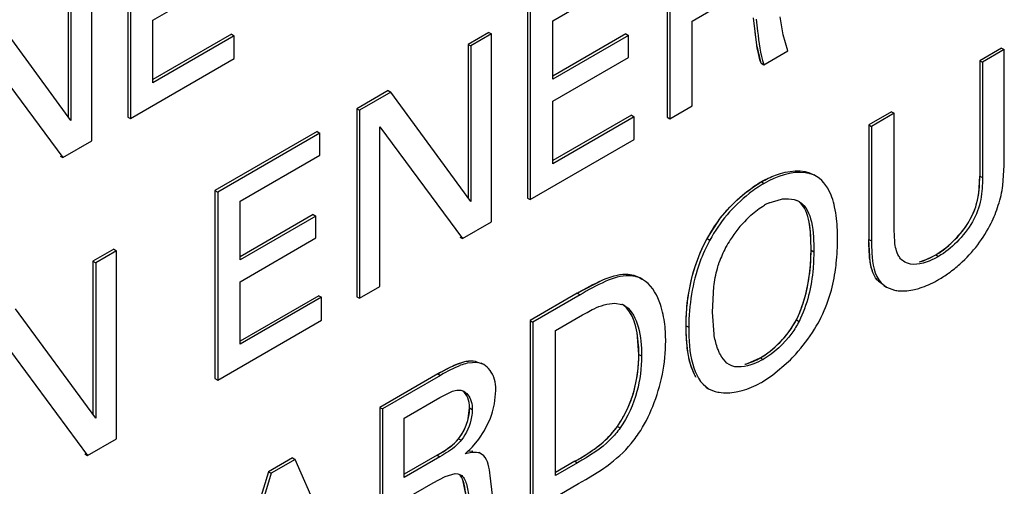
# Model space of a CAD drawing. Header units: inches. Extents: x 0 to 34, y 0 to 22.
# Tile 82 of 139: x 24.0512 to 24.2338, y 15.0049 to 15.0914. Entities that reach past the tile are written whole.
import ezdxf

# ---------------------------------------------------------------- set-up
doc = ezdxf.new("R2010")
doc.units = ezdxf.units.IN
doc.header["$LTSCALE"] = 1.87
doc.header["$MEASUREMENT"] = 0
doc.layers.get('0').update_dxf_attribs({"linetype": 'CONTINUOUS'})

msp = doc.modelspace()

# ---------------------------------------------------------------- linework, layer by layer
at = {"color": 7, "linetype": 'CONTINUOUS'}
for p, q in [((24.0712335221, 15.1082182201), (24.0712335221, 15.0733674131)), ((24.0717346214, 15.1079288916), (24.0717346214, 15.0730780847)), ((24.1713274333, 15.1081710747), (24.1713274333, 15.0733214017)), ((24.1718285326, 15.1078817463), (24.1718285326, 15.0730320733)), ((24.064551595, 15.0689306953), (24.064551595, 15.1037815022)), ((24.0602046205, 15.1018502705), (24.0602046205, 15.0734188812)), ((24.0607057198, 15.1015609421), (24.0607057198, 15.0727350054)), ((24.0759114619, 15.0913258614), (24.0899622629, 15.0994386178)), ((24.1500869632, 15.0912313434), (24.1648419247, 15.0997506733)), ((24.175962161, 15.0911551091), (24.1812369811, 15.0942007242)), ((24.0607057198, 15.0727350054), (24.0458633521, 15.092991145)), ((24.145404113, 15.0932032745), (24.145404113, 15.0583536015)), ((24.1459052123, 15.092913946), (24.1459052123, 15.0580642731)), ((24.1876696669, 15.088742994), (24.187334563, 15.091787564)), ((24.1928484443, 15.0885921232), (24.192248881, 15.0919220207)), ((24.0759114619, 15.0797319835), (24.0759114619, 15.0913258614)), ((24.1500869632, 15.0803677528), (24.1500869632, 15.0912313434)), ((24.175962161, 15.0754187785), (24.175962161, 15.0911551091)), ((24.0905061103, 15.0887374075), (24.0759114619, 15.0803106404)), ((24.0910072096, 15.088448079), (24.0759114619, 15.0797319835)), ((24.0905061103, 15.0887374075), (24.0910072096, 15.088448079)), ((24.0910072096, 15.0842058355), (24.0910072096, 15.088448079)), ((24.1382201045, 15.089055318), (24.1343742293, 15.0868347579)), ((24.1387212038, 15.0887659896), (24.1348753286, 15.0865454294)), ((24.1382201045, 15.089055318), (24.1387212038, 15.0887659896)), ((24.1387212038, 15.0539163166), (24.1387212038, 15.0887659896)), ((24.1636307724, 15.0887664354), (24.1500869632, 15.0809464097)), ((24.1641318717, 15.0884771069), (24.1500869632, 15.0803677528)), ((24.1636307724, 15.0887664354), (24.1641318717, 15.0884771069)), ((24.1641318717, 15.0844231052), (24.1641318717, 15.0884771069)), ((24.1936958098, 15.0856579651), (24.1928484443, 15.0885921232)), ((24.0438589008, 15.0865732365), (24.0592001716, 15.0658408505)), ((24.1343742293, 15.0868347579), (24.1348753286, 15.0865454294)), ((24.1343742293, 15.0868347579), (24.1343742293, 15.05841439)), ((24.1348753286, 15.0865454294), (24.1348753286, 15.0577308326)), ((24.1892164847, 15.083071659), (24.1936958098, 15.0856579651)), ((24.2333416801, 15.0861485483), (24.2292846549, 15.0838060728)), ((24.2338427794, 15.0858592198), (24.2297857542, 15.0835167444)), ((24.2333416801, 15.0861485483), (24.2338427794, 15.0858592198)), ((24.2338427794, 15.0643758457), (24.2338427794, 15.0858592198)), ((24.0717346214, 15.0730780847), (24.0910072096, 15.0842058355)), ((24.1500869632, 15.0763137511), (24.1641318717, 15.0844231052)), ((24.1887153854, 15.0833609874), (24.1892164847, 15.083071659)), ((24.2292846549, 15.0838060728), (24.2297857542, 15.0835167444)), ((24.2292846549, 15.0838060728), (24.2292846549, 15.0624213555)), ((24.2297857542, 15.0835167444), (24.2297857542, 15.062132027)), ((24.1195328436, 15.0782655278), (24.1137208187, 15.0749097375)), ((24.1200339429, 15.0779761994), (24.114221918, 15.074620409)), ((24.1195328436, 15.0782655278), (24.1200339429, 15.0779761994)), ((24.1348753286, 15.0577308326), (24.1200339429, 15.0779761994)), ((24.1500869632, 15.0647198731), (24.1500869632, 15.0763137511)), ((24.1718285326, 15.0730320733), (24.175962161, 15.0754187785)), ((24.1137208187, 15.0749097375), (24.114221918, 15.074620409)), ((24.1137208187, 15.0749097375), (24.1137208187, 15.0400600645)), ((24.114221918, 15.074620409), (24.114221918, 15.039770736)), ((24.1646767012, 15.0737224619), (24.1500869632, 15.06529853)), ((24.1646767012, 15.0737224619), (24.1651778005, 15.0734331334)), ((24.2129033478, 15.0743477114), (24.2087215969, 15.0719332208)), ((24.2134044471, 15.0740583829), (24.2092226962, 15.0716438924)), ((24.2129033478, 15.0743477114), (24.2134044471, 15.0740583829)), ((24.2134044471, 15.0524854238), (24.2134044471, 15.0740583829)), ((24.0712335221, 15.0733674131), (24.0717346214, 15.0730780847)), ((24.1651778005, 15.0734331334), (24.1500869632, 15.0647198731)), ((24.1651778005, 15.0691920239), (24.1651778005, 15.0734331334)), ((24.1713274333, 15.0733214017), (24.1718285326, 15.0730320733)), ((24.2087215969, 15.0719332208), (24.2092226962, 15.0716438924)), ((24.2087215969, 15.0719332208), (24.2087215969, 15.0506925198)), ((24.106364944, 15.0706625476), (24.0874282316, 15.0597287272)), ((24.1068660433, 15.0703732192), (24.0879293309, 15.0594393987)), ((24.106364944, 15.0706625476), (24.1068660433, 15.0703732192)), ((24.1068660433, 15.0662761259), (24.1068660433, 15.0703732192)), ((24.1180294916, 15.0715696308), (24.1333697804, 15.0508264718)), ((24.1180294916, 15.0419691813), (24.1180294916, 15.0715696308)), ((24.2092226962, 15.0716438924), (24.2092226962, 15.0504031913)), ((24.0592001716, 15.0658408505), (24.064551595, 15.0689306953)), ((24.1459052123, 15.0580642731), (24.1651778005, 15.0691920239)), ((24.0921100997, 15.0577562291), (24.1068660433, 15.0662761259)), ((24.0586990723, 15.0661301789), (24.0592001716, 15.0658408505)), ((24.1990301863, 15.0623563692), (24.198529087, 15.0626456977)), ((24.2335949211, 15.0607043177), (24.2338427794, 15.0643758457)), ((24.1887831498, 15.0613395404), (24.1892842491, 15.061050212)), ((24.2290989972, 15.0591818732), (24.2292846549, 15.0624213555)), ((24.2292846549, 15.0624213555), (24.2297857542, 15.062132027)), ((24.0874282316, 15.0597287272), (24.0879293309, 15.0594393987)), ((24.0874282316, 15.0597287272), (24.0874282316, 15.0248790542)), ((24.0879293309, 15.0594393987), (24.0879293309, 15.0245897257)), ((24.0921100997, 15.0468926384), (24.0921100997, 15.0577562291)), ((24.145404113, 15.0583536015), (24.1459052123, 15.0580642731)), ((24.1902383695, 15.0574787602), (24.1925245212, 15.0581633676)), ((24.105654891, 15.055291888), (24.0921100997, 15.0474712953)), ((24.105654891, 15.055291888), (24.1061559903, 15.0550025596)), ((24.1061559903, 15.0550025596), (24.0921100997, 15.0468926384)), ((24.1061559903, 15.0509485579), (24.1061559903, 15.0550025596)), ((24.1333697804, 15.0508264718), (24.1387212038, 15.0539163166)), ((24.21351713, 15.0502107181), (24.2134044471, 15.0524854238)), ((24.0921100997, 15.0428386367), (24.1061559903, 15.0509485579)), ((24.1328686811, 15.0511158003), (24.1333697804, 15.0508264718)), ((24.1787127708, 15.0508416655), (24.1792138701, 15.0505523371)), ((24.2087215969, 15.0506925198), (24.2092226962, 15.0504031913)), ((24.0686398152, 15.048880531), (24.0647939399, 15.0466599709)), ((24.0691409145, 15.0485912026), (24.0652950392, 15.0463706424)), ((24.0686398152, 15.048880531), (24.0691409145, 15.0485912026)), ((24.0691409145, 15.0137415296), (24.0691409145, 15.0485912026)), ((24.1979902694, 15.0486944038), (24.1984913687, 15.0484050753)), ((24.0647939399, 15.0466599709), (24.0652950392, 15.0463706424)), ((24.0647939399, 15.0466599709), (24.0647939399, 15.0182395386)), ((24.0652950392, 15.0463706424), (24.0652950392, 15.0175560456)), ((24.2153782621, 15.0464830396), (24.2147381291, 15.046966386)), ((24.2183238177, 15.0465820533), (24.2198558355, 15.0471533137)), ((24.2198558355, 15.0471533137), (24.221132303, 15.0478145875)), ((24.221132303, 15.0478145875), (24.2216334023, 15.0475252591)), ((24.0921100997, 15.0312447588), (24.0921100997, 15.0428386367)), ((24.1546348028, 15.0407041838), (24.1594989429, 15.0432334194)), ((24.1667427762, 15.0432818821), (24.1662416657, 15.0435712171)), ((24.1673069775, 15.0429017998), (24.1667424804, 15.0432813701)), ((24.2104765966, 15.0429140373), (24.2109776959, 15.0426247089)), ((24.2109776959, 15.0426247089), (24.2119727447, 15.0418243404)), ((24.114221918, 15.039770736), (24.1180294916, 15.0419691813)), ((24.1546348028, 15.0407041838), (24.1458981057, 15.0356597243)), ((24.1546348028, 15.0407041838), (24.1551359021, 15.0404148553)), ((24.1797127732, 15.0372189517), (24.1799577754, 15.0419237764)), ((24.2114754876, 15.0421203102), (24.2119765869, 15.0418309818)), ((24.2119765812, 15.041830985), (24.2134991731, 15.0412643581)), ((24.1067008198, 15.0402479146), (24.0921100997, 15.0318234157)), ((24.107201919, 15.0399585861), (24.0921100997, 15.0312447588)), ((24.1067008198, 15.0402479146), (24.107201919, 15.0399585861)), ((24.107201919, 15.0357174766), (24.107201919, 15.0399585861)), ((24.1137208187, 15.0400600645), (24.114221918, 15.039770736)), ((24.1551359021, 15.0404148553), (24.146399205, 15.0353703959)), ((24.1615657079, 15.0388459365), (24.1629253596, 15.0386308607)), ((24.0652950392, 15.0175560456), (24.0504526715, 15.0378008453)), ((24.1555965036, 15.0366721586), (24.1564485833, 15.0371570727)), ((24.1631230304, 15.0385619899), (24.1636241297, 15.0382726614)), ((24.1634161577, 15.0384026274), (24.1636241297, 15.0382726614)), ((24.1799951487, 15.0331349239), (24.1797127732, 15.0372189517)), ((24.0879293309, 15.0245897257), (24.107201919, 15.0357174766)), ((24.1458981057, 15.0356597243), (24.146399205, 15.0353703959)), ((24.1458981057, 15.0356597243), (24.1458981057, 15.0007987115)), ((24.146399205, 15.0353703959), (24.146399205, 15.000509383)), ((24.1505799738, 15.0337756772), (24.1555965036, 15.0366721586)), ((24.1952659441, 15.0357702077), (24.1957670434, 15.0354808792)), ((24.1505799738, 15.0068877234), (24.1505799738, 15.0337756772)), ((24.1660526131, 15.0293785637), (24.1657144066, 15.0334261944)), ((24.174818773, 15.0346838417), (24.1753198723, 15.0343945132)), ((24.0484482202, 15.0313942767), (24.063788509, 15.0106511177)), ((24.1357079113, 15.0281374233), (24.1362090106, 15.0278480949)), ((24.1660526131, 15.0293785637), (24.1665537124, 15.0290892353)), ((24.1858623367, 15.0275771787), (24.1872811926, 15.0280763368)), ((24.1885818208, 15.0287323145), (24.1890829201, 15.0284429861)), ((24.1909173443, 15.0255547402), (24.1938369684, 15.0280574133)), ((24.1287635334, 15.0257664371), (24.1311967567, 15.0270743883)), ((24.1362090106, 15.0278480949), (24.1342144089, 15.0277200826)), ((24.1373009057, 15.0274685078), (24.1362090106, 15.0278480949)), ((24.1372985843, 15.0274644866), (24.136797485, 15.027753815)), ((24.1378932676, 15.0270294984), (24.137298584, 15.0274644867)), ((24.1827908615, 15.0274703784), (24.1823879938, 15.0277559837)), ((24.0874282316, 15.0248790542), (24.0879293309, 15.0245897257)), ((24.1287635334, 15.0257664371), (24.1179791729, 15.0195396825)), ((24.1292646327, 15.0254771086), (24.1184802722, 15.019250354)), ((24.1287635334, 15.0257664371), (24.1292646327, 15.0254771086)), ((24.1889581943, 15.0242625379), (24.1909173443, 15.0255547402)), ((24.1291399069, 15.0213522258), (24.1314644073, 15.022521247)), ((24.1392768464, 15.0201787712), (24.1395510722, 15.0226790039)), ((24.1784988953, 15.0233025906), (24.1789999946, 15.0230132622)), ((24.1790000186, 15.0230132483), (24.1800035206, 15.022566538)), ((24.1225372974, 15.0175399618), (24.1291399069, 15.0213522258)), ((24.1179791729, 15.0195396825), (24.1184802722, 15.019250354)), ((24.1179791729, 15.0195396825), (24.1179791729, 14.9846786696)), ((24.1184802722, 15.019250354), (24.1184802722, 14.9843893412)), ((24.1343842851, 15.0174016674), (24.1346619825, 15.0194708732)), ((24.1346619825, 15.0194708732), (24.1351630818, 15.0191815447)), ((24.1225372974, 15.0065765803), (24.1225372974, 15.0175399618)), ((24.1374169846, 15.0152677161), (24.1385117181, 15.0175735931)), ((24.1363871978, 15.0136820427), (24.1374169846, 15.0152677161)), ((24.1620771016, 15.0160313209), (24.1625782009, 15.0157419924)), ((24.063788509, 15.0106511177), (24.0691409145, 15.0137415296)), ((24.1318343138, 15.0128995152), (24.1326094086, 15.0137452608)), ((24.1326094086, 15.0137452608), (24.1331105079, 15.0134559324)), ((24.135207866, 15.012259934), (24.1363871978, 15.0136820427)), ((24.1338637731, 15.0109458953), (24.135207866, 15.012259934)), ((24.1343071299, 15.0114375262), (24.1352496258, 15.0114864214)), ((24.0632874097, 15.0109404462), (24.063788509, 15.0106511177)), ((24.1018090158, 15.0102032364), (24.0973346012, 15.0076197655)), ((24.1023101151, 15.0099139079), (24.0978357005, 15.007330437)), ((24.1018090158, 15.0102032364), (24.1023101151, 15.0099139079)), ((24.1145194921, 14.9821024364), (24.1023101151, 15.0099139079)), ((24.1286388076, 15.0106781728), (24.1225372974, 15.0071552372)), ((24.1291399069, 15.0103888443), (24.1225372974, 15.0065765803)), ((24.1286388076, 15.0106781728), (24.1291399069, 15.0103888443)), ((24.1368897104, 15.0108895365), (24.1363886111, 15.0111788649)), ((24.1372775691, 15.0105911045), (24.1368897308, 15.0108895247)), ((24.1541791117, 15.0095444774), (24.1505799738, 15.0074663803)), ((24.154680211, 15.009255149), (24.1505799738, 15.0068877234)), ((24.1541791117, 15.0095444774), (24.154680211, 15.009255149)), ((24.1562031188, 15.0061694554), (24.1591389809, 15.0079898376)), ((24.0973346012, 15.0076197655), (24.0846223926, 14.9654188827)), ((24.0978357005, 15.007330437), (24.0851234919, 14.9651295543)), ((24.0973346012, 15.0076197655), (24.0978357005, 15.007330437)), ((24.1278887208, 15.0055681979), (24.1301260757, 15.0067368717)), ((24.1301260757, 15.0067368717), (24.132007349, 15.0072587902)), ((24.132007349, 15.0072587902), (24.1324577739, 15.0072373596)), ((24.1324577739, 15.0072373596), (24.1329802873, 15.0070580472)), ((24.1389043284, 15.0032893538), (24.1384629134, 15.0068904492)), ((24.1548864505, 15.0054098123), (24.1562031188, 15.0061694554)), ((24.1226188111, 15.0025254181), (24.1278887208, 15.0055681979)), ((24.146399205, 15.000509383), (24.1548864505, 15.0054098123))]:
    msp.add_line(p, q, dxfattribs=at)
at = {"color": 40, "linetype": 'CONTINUOUS'}
for p, q in [((24.1879281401, 15.0867538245), (24.1876310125, 15.0890891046)), ((24.1887153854, 15.0833609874), (24.1879281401, 15.0867538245)), ((24.1787127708, 15.0508416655), (24.1812153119, 15.0546674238)), ((24.2089713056, 15.0464810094), (24.2087215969, 15.0506925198)), ((24.221132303, 15.0478145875), (24.2231714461, 15.0492547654)), ((24.2092049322, 15.0453691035), (24.2089713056, 15.0464810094)), ((24.2180729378, 15.0465156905), (24.2188278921, 15.0467400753)), ((24.2188278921, 15.0467400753), (24.221132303, 15.0478145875)), ((24.1862309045, 15.0276842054), (24.1885818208, 15.0287323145)), ((24.1763575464, 15.025668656), (24.1759138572, 15.0266766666)), ((24.1346191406, 15.0187000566), (24.1346619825, 15.0194708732)), ((24.1339912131, 15.0031476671), (24.1333910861, 15.0061307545))]:
    msp.add_line(p, q, dxfattribs=at)
at = {"color": 7, "linetype": 'CONTINUOUS'}
for centre, radius, start, end in [((24.2006065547, 15.0409072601), 0.0236065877, 120.0563789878, 124.9670837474), ((24.2098158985, 15.0643645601), 0.0240590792, 342.2570577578, 351.249292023), ((24.1944388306, 15.0481789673), 0.0102044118, 114.3073875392, 120.033946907), ((24.193889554, 15.054278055), 0.0039022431, 60.0543114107, 67.5482873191), ((24.2101661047, 15.0641990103), 0.0236751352, 333.6300870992, 342.3803632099), ((24.2023699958, 15.0382320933), 0.0229789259, 135.2903482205, 147.3734206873), ((24.2091628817, 15.0646546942), 0.0247763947, 322.8244054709, 333.716409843), ((24.2009680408, 15.0390941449), 0.0213334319, 147.2932294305, 151.8668219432), ((24.1986583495, 15.040338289), 0.0187099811, 151.8915706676, 160.9756293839), ((24.2088625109, 15.0649186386), 0.0251752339, 311.6909056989, 322.7588475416), ((24.2089164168, 15.0648158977), 0.0250626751, 305.5914825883, 311.7550998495), ((24.2101383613, 15.0630900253), 0.0229480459, 300.0606138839, 305.6184268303), ((24.2100447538, 15.0632948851), 0.0231722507, 299.0766661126, 300.0072040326), ((24.1618818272, 15.0357024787), 0.0031087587, 66.1479146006, 70.3864123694), ((24.1619580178, 15.0358737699), 0.0029212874, 60.0322133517, 66.1560969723), ((24.1398289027, 15.0318448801), 0.0312041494, 348.6040888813, 0.0555309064), ((24.1822533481, 15.0396625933), 0.012630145, 293.4583849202, 300.070218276), ((24.1375119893, 15.0322813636), 0.0335616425, 338.0120253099, 348.6551583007), ((24.1799563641, 15.0398523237), 0.0180020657, 298.7535013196, 300.0029303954), ((24.1326096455, 15.0206975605), 0.0020608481, 59.9557523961, 69.2330254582), ((24.1231669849, 15.0235045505), 0.0164495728, 341.4835783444, 348.3355150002), ((24.1439932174, 15.0285029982), 0.0219683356, 327.2322240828, 337.2322534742), ((24.1225074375, 15.023706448), 0.0171391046, 339.0331219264, 341.5437884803), ((24.145035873, 15.0278390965), 0.0207322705, 325.2821197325, 327.2154590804), ((24.1500527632, 15.0250577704), 0.0190284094, 322.4218290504, 326.9743378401)]:
    msp.add_arc(centre, radius, start, end, dxfattribs=at)
at = {"color": 40, "linetype": 'CONTINUOUS'}
for centre, radius, start, end in [((24.1999388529, 15.0420203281), 0.0223087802, 120.0038938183, 120.9382769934), ((24.1981359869, 15.0451424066), 0.0187035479, 118.6051217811, 120.0037603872), ((24.197949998, 15.0454837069), 0.0183148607, 117.187722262, 118.605488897), ((24.1891279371, 15.0624092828), 0.0401567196, 359.2951674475, 0.017225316), ((24.2291897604, 14.9116543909), 0.1490378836, 119.7407961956, 120.0159890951), ((24.1661642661, 14.9610694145), 0.0747296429, 119.5284836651, 120.0317979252), ((24.1835270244, 15.0363099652), 0.0090396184, 283.8470257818, 287.404420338), ((24.1441318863, 15.0284398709), 0.0218160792, 331.0680880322, 344.5762166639), ((24.1444362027, 15.0282348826), 0.0214505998, 325.3254203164, 331.1540577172), ((24.1260114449, 15.0190684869), 0.0084776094, 321.1034691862, 327.6976438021)]:
    msp.add_arc(centre, radius, start, end, dxfattribs=at)
at = {"color": 7, "linetype": 'CONTINUOUS'}
for points, knots in [([(24.1878356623, 15.0914982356), (24.1879230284, 15.0907686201), (24.1882210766, 15.0879429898), (24.1885219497, 15.0850671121), (24.1892164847, 15.083071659)], [0, 0, 0, 0, 0.2580428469, 1, 1, 1, 1]), ([(24.1887153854, 15.0833609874), (24.1885724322, 15.0837717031), (24.1880642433, 15.0855330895), (24.1878268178, 15.087356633), (24.1876696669, 15.088742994)], [0, 0, 0, 0, 0.2376249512, 1, 1, 1, 1]), ([(24.1887831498, 15.0613395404), (24.1896264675, 15.0618264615), (24.1925703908, 15.0632620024), (24.1964778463, 15.0638300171), (24.1985290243, 15.0626457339)], [0, 0, 0, 0, 0.2913539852, 1, 1, 1, 1]), ([(24.1990301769, 15.0623563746), (24.1984001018, 15.0627201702), (24.1950749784, 15.0636967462), (24.1915716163, 15.0623709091), (24.1892842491, 15.061050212)], [0, 0, 0, 0, 0.215968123, 1, 1, 1, 1]), ([(24.1892842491, 15.061050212), (24.1883141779, 15.060490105), (24.1842713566, 15.0577395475), (24.1810221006, 15.0538503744), (24.1792138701, 15.0505523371)], [0, 0, 0, 0, 0.229476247, 1, 1, 1, 1]), ([(24.2023690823, 15.0566957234), (24.2022337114, 15.0573107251), (24.2016650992, 15.0594288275), (24.200407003, 15.0615614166), (24.1990301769, 15.0623563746)], [0, 0, 0, 0, 0.283714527, 1, 1, 1, 1]), ([(24.2297857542, 15.062132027), (24.2297857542, 15.0607854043), (24.2296731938, 15.0579327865), (24.2280824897, 15.0537163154), (24.2252205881, 15.0501892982), (24.2228739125, 15.0482415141), (24.2216334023, 15.0475252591)], [0, 0, 0, 0, 0.2304086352, 0.4842432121, 0.7549077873, 1, 1, 1, 1]), ([(24.1814126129, 15.0549183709), (24.181835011, 15.0554490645), (24.183530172, 15.0574199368), (24.1855026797, 15.0591532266), (24.1870774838, 15.0602524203)], [0, 0, 0, 0, 0.2609999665, 1, 1, 1, 1]), ([(24.2241849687, 15.0501606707), (24.2254856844, 15.0514083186), (24.2277495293, 15.0541317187), (24.2288737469, 15.0575228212), (24.2290989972, 15.0591818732)], [0, 0, 0, 0, 0.5184205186, 1, 1, 1, 1]), ([(24.1925245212, 15.0581633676), (24.1927793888, 15.0582004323), (24.1937363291, 15.058289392), (24.1947286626, 15.0581542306), (24.1953798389, 15.0578845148)], [0, 0, 0, 0, 0.2676183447, 1, 1, 1, 1]), ([(24.1979902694, 15.0486944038), (24.1979902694, 15.0504341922), (24.1979628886, 15.0534899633), (24.1968718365, 15.0567783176), (24.1957829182, 15.0576449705)], [0, 0, 0, 0, 0.5555786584, 1, 1, 1, 1]), ([(24.1958374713, 15.0576593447), (24.1970864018, 15.0569382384), (24.1985260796, 15.0534648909), (24.1984913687, 15.0502587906), (24.1984913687, 15.0484050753)], [0, 0, 0, 0, 0.4375648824, 1, 1, 1, 1]), ([(24.1860393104, 15.0543980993), (24.1863033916, 15.0546641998), (24.1873180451, 15.0556329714), (24.1884405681, 15.0564988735), (24.1893313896, 15.0570132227)], [0, 0, 0, 0, 0.2671075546, 1, 1, 1, 1]), ([(24.2029215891, 15.0509074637), (24.2029215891, 15.0514047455), (24.2028823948, 15.0533436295), (24.2026792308, 15.0552866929), (24.2023690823, 15.0566957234)], [0, 0, 0, 0, 0.2563251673, 1, 1, 1, 1]), ([(24.1752561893, 15.0404212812), (24.1753941, 15.0412959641), (24.1760983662, 15.0448956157), (24.1773701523, 15.0484034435), (24.1787127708, 15.0508416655)], [0, 0, 0, 0, 0.2413477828, 1, 1, 1, 1]), ([(24.1792138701, 15.0505523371), (24.1784931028, 15.0492434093), (24.1762193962, 15.0441330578), (24.1753198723, 15.0384757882), (24.1753198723, 15.0343945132)], [0, 0, 0, 0, 0.2680023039, 1, 1, 1, 1]), ([(24.2024638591, 15.0446387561), (24.2025478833, 15.0451782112), (24.2028217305, 15.0472572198), (24.2029215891, 15.0493570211), (24.2029215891, 15.0509074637)], [0, 0, 0, 0, 0.2604269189, 1, 1, 1, 1]), ([(24.2093663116, 15.0448374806), (24.2092195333, 15.0452661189), (24.2087535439, 15.0471880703), (24.2087215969, 15.0491762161), (24.2087215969, 15.0506925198)], [0, 0, 0, 0, 0.2300588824, 1, 1, 1, 1]), ([(24.2092226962, 15.0504031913), (24.2092226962, 15.0496451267), (24.209259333, 15.0470146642), (24.2096902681, 15.0440501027), (24.2109776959, 15.0426247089)], [0, 0, 0, 0, 0.2829868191, 1, 1, 1, 1]), ([(24.2147381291, 15.046966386), (24.2145579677, 15.0471565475), (24.2138785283, 15.0481221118), (24.2136259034, 15.0493114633), (24.21351713, 15.0502107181)], [0, 0, 0, 0, 0.2243206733, 1, 1, 1, 1]), ([(24.221132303, 15.0478145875), (24.221388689, 15.0479626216), (24.2224763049, 15.0486487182), (24.2234711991, 15.0494760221), (24.2241849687, 15.0501606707)], [0, 0, 0, 0, 0.2303742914, 1, 1, 1, 1]), ([(24.1952659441, 15.0357702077), (24.1958027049, 15.0368371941), (24.1974218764, 15.0409767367), (24.1979902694, 15.0454614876), (24.1979902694, 15.0486944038)], [0, 0, 0, 0, 0.269778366, 1, 1, 1, 1]), ([(24.1984913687, 15.0484050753), (24.1984913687, 15.04738133), (24.1983197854, 15.0429707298), (24.1972938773, 15.0385159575), (24.1957670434, 15.0354808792)], [0, 0, 0, 0, 0.231551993, 1, 1, 1, 1]), ([(24.1799577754, 15.0419237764), (24.1800974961, 15.0430626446), (24.1803843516, 15.0445874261), (24.1808413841, 15.0460625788), (24.1809703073, 15.0464371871)], [0, 0, 0, 0, 0.7433417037, 1, 1, 1, 1]), ([(24.2216334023, 15.0475252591), (24.2210853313, 15.0472088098), (24.2192247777, 15.0462438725), (24.216694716, 15.0457239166), (24.2153786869, 15.0464837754)], [0, 0, 0, 0, 0.2940137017, 1, 1, 1, 1]), ([(24.2009340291, 15.0386931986), (24.2011175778, 15.0391838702), (24.2017791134, 15.0411234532), (24.2022292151, 15.043132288), (24.2024638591, 15.0446387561)], [0, 0, 0, 0, 0.25573626, 1, 1, 1, 1]), ([(24.2104765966, 15.0429140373), (24.2101102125, 15.0433196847), (24.209696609, 15.043957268), (24.2094300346, 15.0446513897), (24.2093663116, 15.0448374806)], [0, 0, 0, 0, 0.7353754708, 1, 1, 1, 1]), ([(24.1667427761, 15.0432818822), (24.1660007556, 15.0437103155), (24.1635712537, 15.0443063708), (24.1595092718, 15.0428872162), (24.1566657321, 15.04129816), (24.1551359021, 15.0404148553)], [0, 0, 0, 0, 0.2067623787, 0.5737162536, 1, 1, 1, 1]), ([(24.1705635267, 15.0367474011), (24.1704295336, 15.037388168), (24.1698415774, 15.0396391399), (24.1686412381, 15.0418663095), (24.1673069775, 15.0429017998)], [0, 0, 0, 0, 0.2793302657, 1, 1, 1, 1]), ([(24.2171919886, 15.0413998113), (24.217538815, 15.0414796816), (24.2189665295, 15.041873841), (24.2203238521, 15.0424970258), (24.2213059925, 15.0430430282)], [0, 0, 0, 0, 0.2405389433, 1, 1, 1, 1]), ([(24.2134991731, 15.0412643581), (24.2137838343, 15.041205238), (24.2150138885, 15.0410415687), (24.2162694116, 15.041187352), (24.2171919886, 15.0413998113)], [0, 0, 0, 0, 0.2349454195, 1, 1, 1, 1]), ([(24.1564485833, 15.0371570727), (24.1568722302, 15.0373927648), (24.1584581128, 15.0382346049), (24.1602457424, 15.0388452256), (24.1615657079, 15.0388459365)], [0, 0, 0, 0, 0.2686206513, 1, 1, 1, 1]), ([(24.174818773, 15.0346838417), (24.174818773, 15.0351434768), (24.1748482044, 15.0370623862), (24.1750288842, 15.038979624), (24.1752561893, 15.0404212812)], [0, 0, 0, 0, 0.2395053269, 1, 1, 1, 1]), ([(24.1636241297, 15.0382726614), (24.1648314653, 15.0374273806), (24.1663140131, 15.0341400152), (24.1665537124, 15.0309017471), (24.1665537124, 15.0290892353)], [0, 0, 0, 0, 0.4484703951, 1, 1, 1, 1]), ([(24.1710330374, 15.031875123), (24.1710330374, 15.0322952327), (24.170996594, 15.0339277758), (24.170811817, 15.0355600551), (24.1705635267, 15.0367474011)], [0, 0, 0, 0, 0.2572407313, 1, 1, 1, 1]), ([(24.1885818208, 15.0287323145), (24.1892265, 15.0291045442), (24.1918995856, 15.0309689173), (24.1941209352, 15.0335339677), (24.1952659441, 15.0357702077)], [0, 0, 0, 0, 0.2285781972, 1, 1, 1, 1]), ([(24.1957670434, 15.0354808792), (24.1953767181, 15.0347185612), (24.1936273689, 15.0319630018), (24.1911635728, 15.0296443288), (24.1890829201, 15.0284429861)], [0, 0, 0, 0, 0.2627905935, 1, 1, 1, 1]), ([(24.1752441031, 15.0291807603), (24.1751638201, 15.0296194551), (24.1748942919, 15.0314421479), (24.174818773, 15.0332884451), (24.174818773, 15.0346838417)], [0, 0, 0, 0, 0.2421993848, 1, 1, 1, 1]), ([(24.1753198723, 15.0343945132), (24.1753198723, 15.0320983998), (24.1754446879, 15.028067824), (24.1774385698, 15.0239147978), (24.1790000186, 15.0230132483)], [0, 0, 0, 0, 0.5601448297, 1, 1, 1, 1]), ([(24.1938369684, 15.0280574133), (24.1942849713, 15.0284958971), (24.1960550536, 15.0303363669), (24.1976139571, 15.0323828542), (24.1986291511, 15.0340199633)], [0, 0, 0, 0, 0.2455253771, 1, 1, 1, 1]), ([(24.1808871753, 15.0298859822), (24.1807797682, 15.0301285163), (24.1803717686, 15.031178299), (24.180127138, 15.0322853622), (24.1799951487, 15.0331349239)], [0, 0, 0, 0, 0.2357789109, 1, 1, 1, 1]), ([(24.1823879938, 15.0277559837), (24.1819012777, 15.0281734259), (24.1813644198, 15.0288926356), (24.1809807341, 15.0296747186), (24.1808871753, 15.0298859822)], [0, 0, 0, 0, 0.7351107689, 1, 1, 1, 1]), ([(24.1311967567, 15.0270743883), (24.1315873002, 15.0272606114), (24.1329984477, 15.0278784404), (24.1346004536, 15.0283152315), (24.1357079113, 15.0281374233)], [0, 0, 0, 0, 0.2783677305, 1, 1, 1, 1]), ([(24.1665537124, 15.0290892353), (24.1665537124, 15.0268635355), (24.1659901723, 15.0221414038), (24.163985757, 15.0177729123), (24.1625782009, 15.0157419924)], [0, 0, 0, 0, 0.4738857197, 1, 1, 1, 1]), ([(24.1642498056, 15.0200013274), (24.1645802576, 15.0207885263), (24.1656391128, 15.0238095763), (24.1660526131, 15.0270365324), (24.1660526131, 15.0293785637)], [0, 0, 0, 0, 0.2671479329, 1, 1, 1, 1]), ([(24.1766813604, 15.025100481), (24.1765028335, 15.0253835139), (24.1758200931, 15.0266645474), (24.1754444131, 15.0280861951), (24.1752441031, 15.0291807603)], [0, 0, 0, 0, 0.2311999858, 1, 1, 1, 1]), ([(24.1890829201, 15.0284429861), (24.1885394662, 15.0281292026), (24.1866493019, 15.0271973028), (24.1841188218, 15.0267047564), (24.1827913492, 15.0274712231)], [0, 0, 0, 0, 0.2904731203, 1, 1, 1, 1]), ([(24.1342144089, 15.0277200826), (24.1338000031, 15.027621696), (24.1320662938, 15.0270627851), (24.1304682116, 15.02617204), (24.1292646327, 15.0254771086)], [0, 0, 0, 0, 0.2345762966, 1, 1, 1, 1]), ([(24.1391215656, 15.0251545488), (24.1390512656, 15.0253408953), (24.1387521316, 15.0260291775), (24.1383027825, 15.0266596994), (24.1378932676, 15.0270294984)], [0, 0, 0, 0, 0.2652225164, 1, 1, 1, 1]), ([(24.1395510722, 15.0226790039), (24.1395510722, 15.0229002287), (24.1395161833, 15.0237395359), (24.1393399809, 15.0245755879), (24.1391215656, 15.0251545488)], [0, 0, 0, 0, 0.263358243, 1, 1, 1, 1]), ([(24.1314644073, 15.022521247), (24.1316302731, 15.0225799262), (24.1322308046, 15.0227673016), (24.1329129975, 15.022786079), (24.1333403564, 15.0226245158)], [0, 0, 0, 0, 0.2780252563, 1, 1, 1, 1]), ([(24.1336414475, 15.0224815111), (24.1338808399, 15.0223432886), (24.1348350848, 15.0215048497), (24.1351630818, 15.0201492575), (24.1351630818, 15.0191815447)], [0, 0, 0, 0, 0.2221858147, 1, 1, 1, 1]), ([(24.1800035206, 15.022566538), (24.1803099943, 15.0224652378), (24.1816556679, 15.0221412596), (24.1830728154, 15.0222185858), (24.1841114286, 15.0224101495)], [0, 0, 0, 0, 0.2340839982, 1, 1, 1, 1]), ([(24.1841114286, 15.0224101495), (24.1844866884, 15.022479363), (24.1860499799, 15.0228461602), (24.1875442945, 15.0234818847), (24.18861612, 15.0240699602)], [0, 0, 0, 0, 0.2378770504, 1, 1, 1, 1]), ([(24.1351630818, 15.0191815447), (24.1351630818, 15.0187116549), (24.134943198, 15.0166739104), (24.1341000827, 15.0146829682), (24.1331105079, 15.0134559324)], [0, 0, 0, 0, 0.2296359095, 1, 1, 1, 1]), ([(24.1541791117, 15.0095444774), (24.154873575, 15.0099454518), (24.1578178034, 15.0116579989), (24.1605839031, 15.0138826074), (24.1620771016, 15.0160313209)], [0, 0, 0, 0, 0.2345786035, 1, 1, 1, 1]), ([(24.1625782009, 15.0157419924), (24.1620557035, 15.0149901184), (24.1598282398, 15.0123517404), (24.1568560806, 15.0105114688), (24.154680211, 15.009255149)], [0, 0, 0, 0, 0.2670846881, 1, 1, 1, 1]), ([(24.1331105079, 15.0134559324), (24.1328315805, 15.0131031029), (24.1316669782, 15.011878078), (24.1302054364, 15.0110040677), (24.1291399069, 15.0103888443)], [0, 0, 0, 0, 0.2676932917, 1, 1, 1, 1]), ([(24.1591389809, 15.0079898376), (24.1596771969, 15.0083540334), (24.1618785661, 15.0099301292), (24.1638779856, 15.0118208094), (24.1651331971, 15.0134534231)], [0, 0, 0, 0, 0.2398687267, 1, 1, 1, 1]), ([(24.1286388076, 15.0106781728), (24.1289068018, 15.0108329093), (24.1300171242, 15.0115021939), (24.1311170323, 15.0122189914), (24.1318343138, 15.0128995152)], [0, 0, 0, 0, 0.2383751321, 1, 1, 1, 1]), ([(24.1368897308, 15.0108895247), (24.1366885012, 15.0110057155), (24.1357011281, 15.0113487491), (24.1346282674, 15.0111584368), (24.1338637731, 15.0109458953)], [0, 0, 0, 0, 0.226508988, 1, 1, 1, 1]), ([(24.1384629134, 15.0068904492), (24.1383910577, 15.0075962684), (24.1382193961, 15.0088830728), (24.1377026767, 15.0101661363), (24.1372775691, 15.0105911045)], [0, 0, 0, 0, 0.5413459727, 1, 1, 1, 1]), ([(24.1339912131, 15.0031476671), (24.1339149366, 15.0038715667), (24.1337431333, 15.005193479), (24.1332954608, 15.0065360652), (24.1328876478, 15.0070041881)], [0, 0, 0, 0, 0.5396886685, 1, 1, 1, 1]), ([(24.1329802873, 15.0070580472), (24.1335605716, 15.0067229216), (24.1342334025, 15.0051568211), (24.1344036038, 15.0037002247), (24.1344923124, 15.0028583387)], [0, 0, 0, 0, 0.4418313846, 1, 1, 1, 1])]:
    msp.add_open_spline(points, degree=3, knots=knots, dxfattribs=at)
at = {"color": 40, "linetype": 'CONTINUOUS'}
for points in [[(24.1812153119, 15.0546674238), (24.1833608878, 15.0574302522), (24.1859572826, 15.0596493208), (24.1884695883, 15.0611550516)], [(24.1979902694, 15.0486944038), (24.1979902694, 15.0505554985), (24.1979286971, 15.0525082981), (24.1975780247, 15.0541685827)], [(24.1764384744, 15.0454738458), (24.1770153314, 15.0473023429), (24.1777644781, 15.0491195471), (24.1787127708, 15.0508416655)], [(24.1885818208, 15.0287323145), (24.1909914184, 15.030123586), (24.1937168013, 15.032744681), (24.1952659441, 15.0357702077)], [(24.1759138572, 15.0266766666), (24.1750726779, 15.0289178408), (24.174818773, 15.0318362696), (24.174818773, 15.0346838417)], [(24.1651622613, 15.0226377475), (24.1658118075, 15.0249795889), (24.1660526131, 15.0272941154), (24.1660526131, 15.0293785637)], [(24.1346619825, 15.0194708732), (24.1346619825, 15.0208058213), (24.1341811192, 15.0219869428), (24.1333949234, 15.0225990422)], [(24.1331770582, 15.0145381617), (24.1339828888, 15.0158137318), (24.1344768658, 15.0173653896), (24.1346191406, 15.0187000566)], [(24.1541791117, 15.0095444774), (24.1568698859, 15.0110980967), (24.1599205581, 15.0129280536), (24.1620771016, 15.0160313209)]]:
    msp.add_open_spline(points, degree=3, dxfattribs=at)
for points, knots in [([(24.2231714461, 15.0492547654), (24.225231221, 15.0509655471), (24.2288631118, 15.0553782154), (24.2292580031, 15.0600408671), (24.2292816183, 15.0619153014)], [0, 0, 0, 0, 0.5550184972, 1, 1, 1, 1]), ([(24.1952659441, 15.0357702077), (24.1958813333, 15.0369934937), (24.1975665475, 15.0415074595), (24.1979902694, 15.0458388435), (24.1979902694, 15.0486944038)], [0, 0, 0, 0, 0.2820334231, 1, 1, 1, 1]), ([(24.1552554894, 15.041060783), (24.1582691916, 15.0427816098), (24.1626290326, 15.0450209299), (24.1658788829, 15.0438498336), (24.1666099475, 15.0433361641)], [0, 0, 0, 0, 0.7327645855, 1, 1, 1, 1]), ([(24.174818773, 15.0346838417), (24.174818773, 15.0357750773), (24.1749414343, 15.039135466), (24.1756397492, 15.0429420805), (24.1764384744, 15.0454738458)], [0, 0, 0, 0, 0.3292161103, 1, 1, 1, 1]), ([(24.2104765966, 15.0429140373), (24.2102312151, 15.043185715), (24.2097025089, 15.0438954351), (24.2093568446, 15.0448023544), (24.2092049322, 15.0453691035)], [0, 0, 0, 0, 0.4257952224, 1, 1, 1, 1]), ([(24.1660526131, 15.0293785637), (24.1660526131, 15.0299588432), (24.1659216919, 15.033675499), (24.1650042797, 15.037244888), (24.1631230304, 15.0385619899)], [0, 0, 0, 0, 0.151914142, 1, 1, 1, 1]), ([(24.1293332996, 15.026092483), (24.1296180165, 15.0262535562), (24.1317973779, 15.027460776), (24.1341092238, 15.028394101), (24.1357079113, 15.0281374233)], [0, 0, 0, 0, 0.1307377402, 1, 1, 1, 1]), ([(24.1286388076, 15.0106781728), (24.1288576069, 15.0108045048), (24.1301935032, 15.0116096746), (24.1316415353, 15.0125209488), (24.1326094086, 15.0137452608)], [0, 0, 0, 0, 0.1626430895, 1, 1, 1, 1])]:
    msp.add_open_spline(points, degree=3, knots=knots, dxfattribs=at)
at = {"color": 7, "linetype": 'CONTINUOUS'}
for points in [[(24.1787127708, 15.0508416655), (24.1794963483, 15.0522708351), (24.1803975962, 15.0536431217), (24.1814126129, 15.0549183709)], [(24.1986291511, 15.0340199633), (24.1995445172, 15.0354960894), (24.200325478, 15.0370663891), (24.2009340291, 15.0386931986)], [(24.1660066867, 15.0146870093), (24.1670550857, 15.0162606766), (24.1679230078, 15.0179626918), (24.1686324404, 15.0197154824)], [(24.1326094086, 15.0137452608), (24.133459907, 15.0147998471), (24.1340535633, 15.0160878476), (24.1343842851, 15.0174016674)]]:
    msp.add_open_spline(points, degree=3, dxfattribs=at)

doc.saveas('drawing.dxf')
